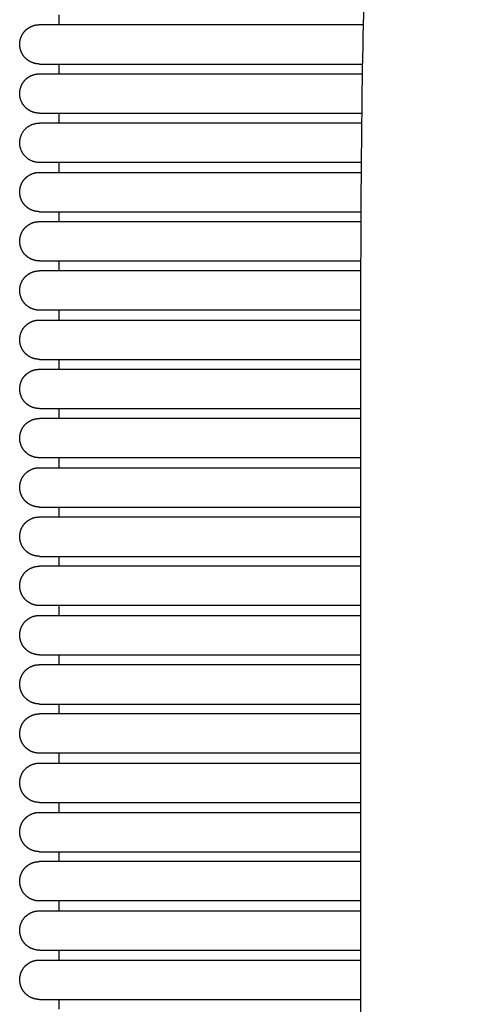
# Model space of a CAD drawing. Header units: millimetres. Extents: x -31695 to -19845, y -5614 to 7253.
# Tile 52 of 256: x -26214 to -26169, y -4088 to -3988. Entities that reach past the tile are written whole.
import ezdxf

# ---------------------------------------------------------------- set-up
doc = ezdxf.new("R2010")
doc.units = ezdxf.units.MM
doc.layers.add('2d', color=7, linetype='Continuous', true_color=0x000000)

msp = doc.modelspace()

# ---------------------------------------------------------------- linework, layer by layer
at = {"layer": '2d'}
msp.add_open_spline([(-26168.8, -4515.73), (-26170.17, -4513.3), (-26171.33, -4510.65), (-26173.29, -4505.03), (-26174.1, -4501.98), (-26174.76, -4498.89), (-26176.33, -4491.56), (-26177.2, -4483.4), (-26177.74, -4475.91), (-26178.55, -4464.6), (-26178.8, -4451.94), (-26179, -4430.91), (-26179, -4420.68), (-26179, -4409.82), (-26179, -4357.32), (-26179, -4288.99), (-26179, -4220.66), (-26179, -4152.32), (-26179, -4083.99), (-26179, -4031.49), (-26179, -4020.64), (-26179, -4010.4), (-26178.8, -3989.38), (-26178.55, -3976.72), (-26177.74, -3965.4), (-26177.2, -3957.91), (-26176.33, -3949.75), (-26174.76, -3942.42), (-26174.1, -3939.33), (-26173.29, -3936.28), (-26171.33, -3930.66), (-26170.17, -3928.01), (-26168.8, -3925.58)], degree=3, knots=[0, 0, 0, 0, 0.871586, 0.871586, 1.832717, 1.832717, 1.832717, 4.164635, 4.164635, 4.164635, 7.756184, 7.756184, 10.778456, 10.778456, 10.778456, 29.695123, 29.695123, 29.695123, 48.61179, 48.61179, 48.61179, 51.634065, 51.634065, 55.225611, 55.225611, 55.225611, 57.557529, 57.557529, 57.557529, 58.51866, 58.51866, 59.390246, 59.390246, 59.390246, 59.390246], dxfattribs=at)
for points in [[(-26209.61, -3988.68), (-26209.61, -3988.18), (-26209.61, -3987.68)], [(-26211.61, -3988.68), (-26195.17, -3988.68), (-26178.73, -3988.68)], [(-26211.61, -3992.68), (-26195.21, -3992.68), (-26178.81, -3992.68)], [(-26209.61, -3993.68), (-26209.61, -3993.18), (-26209.61, -3992.68)], [(-26211.61, -3993.68), (-26195.22, -3993.68), (-26178.82, -3993.68)], [(-26211.61, -3997.68), (-26195.25, -3997.68), (-26178.88, -3997.68)], [(-26209.61, -3998.68), (-26209.61, -3998.18), (-26209.61, -3997.68)], [(-26178.89, -3998.68), (-26195.25, -3998.68), (-26211.61, -3998.68)], [(-26178.93, -4002.68), (-26195.27, -4002.68), (-26211.61, -4002.68)], [(-26209.61, -4003.68), (-26209.61, -4003.18), (-26209.61, -4002.68)], [(-26211.61, -4003.68), (-26195.28, -4003.68), (-26178.94, -4003.68)], [(-26211.61, -4007.68), (-26195.29, -4007.68), (-26178.96, -4007.68)], [(-26209.61, -4008.68), (-26209.61, -4008.18), (-26209.61, -4007.68)], [(-26211.61, -4008.68), (-26195.29, -4008.68), (-26178.97, -4008.68)], [(-26211.61, -4012.68), (-26195.3, -4012.68), (-26178.98, -4012.68)], [(-26209.61, -4013.68), (-26209.61, -4013.18), (-26209.61, -4012.68)], [(-26178.99, -4013.68), (-26195.3, -4013.68), (-26211.61, -4013.68)], [(-26179, -4017.68), (-26195.3, -4017.68), (-26211.61, -4017.68)], [(-26209.61, -4018.68), (-26209.61, -4018.18), (-26209.61, -4017.68)], [(-26211.61, -4018.68), (-26195.31, -4018.68), (-26179, -4018.68)], [(-26211.61, -4022.68), (-26195.31, -4022.68), (-26179, -4022.68)], [(-26209.61, -4023.68), (-26209.61, -4023.18), (-26209.61, -4022.68)], [(-26211.61, -4023.68), (-26195.31, -4023.68), (-26179, -4023.68)], [(-26211.61, -4027.68), (-26195.31, -4027.68), (-26179, -4027.68)], [(-26209.61, -4028.68), (-26209.61, -4028.18), (-26209.61, -4027.68)], [(-26179, -4028.68), (-26195.31, -4028.68), (-26211.61, -4028.68)], [(-26179, -4032.68), (-26195.31, -4032.68), (-26211.61, -4032.68)], [(-26209.61, -4033.68), (-26209.61, -4033.18), (-26209.61, -4032.68)], [(-26211.61, -4033.68), (-26195.31, -4033.68), (-26179, -4033.68)], [(-26211.61, -4037.68), (-26195.31, -4037.68), (-26179, -4037.68)], [(-26209.61, -4038.68), (-26209.61, -4038.18), (-26209.61, -4037.68)], [(-26211.61, -4038.68), (-26195.31, -4038.68), (-26179, -4038.68)], [(-26211.61, -4042.68), (-26195.31, -4042.68), (-26179, -4042.68)], [(-26209.61, -4043.68), (-26209.61, -4043.18), (-26209.61, -4042.68)], [(-26179, -4043.68), (-26195.31, -4043.68), (-26211.61, -4043.68)], [(-26179, -4047.68), (-26195.31, -4047.68), (-26211.61, -4047.68)], [(-26209.61, -4048.68), (-26209.61, -4048.18), (-26209.61, -4047.68)], [(-26211.61, -4048.68), (-26195.31, -4048.68), (-26179, -4048.68)], [(-26211.61, -4052.68), (-26195.31, -4052.68), (-26179, -4052.68)], [(-26209.61, -4053.68), (-26209.61, -4053.18), (-26209.61, -4052.68)], [(-26211.61, -4053.68), (-26195.31, -4053.68), (-26179, -4053.68)], [(-26211.61, -4057.68), (-26195.31, -4057.68), (-26179, -4057.68)], [(-26209.61, -4058.68), (-26209.61, -4058.18), (-26209.61, -4057.68)], [(-26179, -4058.68), (-26195.31, -4058.68), (-26211.61, -4058.68)], [(-26179, -4062.68), (-26195.31, -4062.68), (-26211.61, -4062.68)], [(-26209.61, -4063.68), (-26209.61, -4063.18), (-26209.61, -4062.68)], [(-26211.61, -4063.68), (-26195.31, -4063.68), (-26179, -4063.68)], [(-26211.61, -4067.68), (-26195.31, -4067.68), (-26179, -4067.68)], [(-26209.61, -4068.68), (-26209.61, -4068.18), (-26209.61, -4067.68)], [(-26211.61, -4068.68), (-26195.31, -4068.68), (-26179, -4068.68)], [(-26211.61, -4072.68), (-26195.31, -4072.68), (-26179, -4072.68)], [(-26209.61, -4073.68), (-26209.61, -4073.18), (-26209.61, -4072.68)], [(-26179, -4073.68), (-26195.31, -4073.68), (-26211.61, -4073.68)], [(-26179, -4077.68), (-26195.31, -4077.68), (-26211.61, -4077.68)], [(-26209.61, -4078.68), (-26209.61, -4078.18), (-26209.61, -4077.68)], [(-26211.61, -4078.68), (-26195.31, -4078.68), (-26179, -4078.68)], [(-26211.61, -4082.68), (-26195.31, -4082.68), (-26179, -4082.68)], [(-26209.61, -4083.68), (-26209.61, -4083.18), (-26209.61, -4082.68)], [(-26211.61, -4083.68), (-26195.31, -4083.68), (-26179, -4083.68)], [(-26211.61, -4087.68), (-26195.31, -4087.68), (-26179, -4087.68)], [(-26209.61, -4088.68), (-26209.61, -4088.18), (-26209.61, -4087.68)]]:
    msp.add_open_spline(points, degree=2, dxfattribs=at)
for points, weights, degree, knots in [([(-26211.61, -3992.68), (-26211.61, -3992.68), (-26211.92, -3992.65), (-26212.11, -3992.62), (-26212.23, -3992.58), (-26212.6, -3992.43), (-26212.83, -3992.28), (-26213.03, -3992.09), (-26213.41, -3991.71), (-26213.61, -3991.21), (-26213.61, -3990.68), (-26213.61, -3990.14), (-26213.41, -3989.64), (-26213.03, -3989.26), (-26212.83, -3989.07), (-26212.6, -3988.92), (-26212.23, -3988.77), (-26212.11, -3988.73), (-26211.89, -3988.7), (-26211.7, -3988.68), (-26211.61, -3988.68)], [1, 1, 1, 1, 1, 1, 1, 1, 0.949253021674, 0.949253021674, 1, 0.949253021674, 0.949253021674, 1, 1, 1, 1, 1, 1, 1, 1], 3, [0, 0, 0, 0, 0.0204038, 0.0204038, 0.0645117, 0.0645117, 0.1576972, 0.1576972, 0.1576972, 0.3147768, 0.3147768, 0.3147768, 0.4718565, 0.4718565, 0.4718565, 0.5590816, 0.5590816, 0.6003683, 0.6003683, 0.6294925, 0.6294925, 0.6294925, 0.6294925]), ([(-26211.61, -3997.68), (-26211.7, -3997.67), (-26211.89, -3997.65), (-26212.11, -3997.62), (-26212.23, -3997.58), (-26212.6, -3997.44), (-26212.83, -3997.28), (-26213.03, -3997.09), (-26213.41, -3996.71), (-26213.61, -3996.21), (-26213.61, -3995.68), (-26213.61, -3995.14), (-26213.41, -3994.64), (-26213.03, -3994.26), (-26212.65, -3993.88), (-26212.15, -3993.68), (-26211.61, -3993.68)], [1, 1, 1, 1, 1, 1, 1, 1, 0.949253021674, 0.949253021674, 1, 0.949253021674, 0.949253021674, 1, 0.949252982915, 0.949252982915, 1], 3, [0, 0, 0, 0, 0.0291242, 0.0291242, 0.0704109, 0.0704109, 0.157636, 0.157636, 0.157636, 0.3147157, 0.3147157, 0.3147157, 0.4717953, 0.4717953, 0.4717953, 0.6288749, 0.6288749, 0.6288749, 0.6288749]), ([(-26211.61, -4002.68), (-26212.44, -4002.68), (-26213.03, -4002.09), (-26213.61, -4001.5), (-26213.61, -4000.68), (-26213.61, -3999.85), (-26213.03, -3999.26), (-26212.44, -3998.68), (-26211.61, -3998.68)], [1, 0.923879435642, 1, 0.923879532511, 1, 0.923879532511, 1, 0.923879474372, 1], 2, [0, 0, 0, 0.1570796, 0.1570796, 0.3141593, 0.3141593, 0.4712389, 0.4712389, 0.6283185, 0.6283185, 0.6283185]), ([(-26211.61, -4007.68), (-26211.61, -4007.68), (-26211.92, -4007.65), (-26212.11, -4007.62), (-26212.23, -4007.58), (-26212.6, -4007.44), (-26212.83, -4007.28), (-26213.03, -4007.09), (-26213.41, -4006.71), (-26213.61, -4006.21), (-26213.61, -4005.68), (-26213.61, -4005.14), (-26213.41, -4004.64), (-26213.03, -4004.26), (-26212.83, -4004.07), (-26212.6, -4003.92), (-26212.23, -4003.77), (-26212.11, -4003.73), (-26211.89, -4003.7), (-26211.7, -4003.68), (-26211.61, -4003.68)], [1, 1, 1, 1, 1, 1, 1, 1, 0.949253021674, 0.949253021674, 1, 0.949253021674, 0.949253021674, 1, 1, 1, 1, 1, 1, 1, 1], 3, [0, 0, 0, 0, 0.0204425, 0.0204425, 0.0645585, 0.0645585, 0.1577613, 0.1577613, 0.1577613, 0.3148409, 0.3148409, 0.3148409, 0.4719205, 0.4719205, 0.4719205, 0.5591457, 0.5591457, 0.6004324, 0.6004324, 0.6295566, 0.6295566, 0.6295566, 0.6295566]), ([(-26211.61, -4012.68), (-26211.61, -4012.68), (-26211.92, -4012.65), (-26212.11, -4012.62), (-26212.23, -4012.58), (-26212.6, -4012.44), (-26212.83, -4012.28), (-26213.03, -4012.09), (-26213.41, -4011.71), (-26213.61, -4011.21), (-26213.61, -4010.68), (-26213.61, -4010.14), (-26213.41, -4009.64), (-26213.03, -4009.26), (-26212.83, -4009.07), (-26212.6, -4008.92), (-26212.23, -4008.77), (-26212.11, -4008.73), (-26211.89, -4008.7), (-26211.7, -4008.68), (-26211.61, -4008.68)], [1, 1, 1, 1, 1, 1, 1, 1, 0.949253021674, 0.949253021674, 1, 0.949253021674, 0.949253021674, 1, 1, 1, 1, 1, 1, 1, 1], 3, [0, 0, 0, 0, 0.0204039, 0.0204039, 0.0645119, 0.0645119, 0.1576978, 0.1576978, 0.1576978, 0.3147774, 0.3147774, 0.3147774, 0.4718571, 0.4718571, 0.4718571, 0.5590822, 0.5590822, 0.6003689, 0.6003689, 0.6294931, 0.6294931, 0.6294931, 0.6294931]), ([(-26211.61, -4017.68), (-26212.15, -4017.68), (-26212.65, -4017.47), (-26213.03, -4017.09), (-26213.41, -4016.71), (-26213.61, -4016.21), (-26213.61, -4015.68), (-26213.61, -4015.14), (-26213.41, -4014.64), (-26213.03, -4014.26), (-26212.83, -4014.07), (-26212.6, -4013.92), (-26212.23, -4013.77), (-26212.11, -4013.73), (-26211.89, -4013.7), (-26211.7, -4013.68), (-26211.61, -4013.68)], [1, 0.949252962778, 0.949252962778, 1, 0.949253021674, 0.949253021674, 1, 0.949253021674, 0.949253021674, 1, 1, 1, 1, 1, 1, 1, 1], 3, [0, 0, 0, 0, 0.1570796, 0.1570796, 0.1570796, 0.3141593, 0.3141593, 0.3141593, 0.4712389, 0.4712389, 0.4712389, 0.5584641, 0.5584641, 0.5997507, 0.5997507, 0.6288749, 0.6288749, 0.6288749, 0.6288749]), ([(-26211.61, -4022.68), (-26211.7, -4022.67), (-26211.89, -4022.65), (-26212.11, -4022.62), (-26212.23, -4022.58), (-26212.6, -4022.44), (-26212.83, -4022.28), (-26213.03, -4022.09), (-26213.41, -4021.71), (-26213.61, -4021.21), (-26213.61, -4020.68), (-26213.61, -4020.14), (-26213.41, -4019.64), (-26213.03, -4019.26), (-26212.83, -4019.07), (-26212.6, -4018.92), (-26212.23, -4018.77), (-26212.11, -4018.73), (-26211.92, -4018.7), (-26211.61, -4018.68), (-26211.61, -4018.68)], [1, 1, 1, 1, 1, 1, 1, 1, 0.949253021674, 0.949253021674, 1, 0.949253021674, 0.949253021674, 1, 1, 1, 1, 1, 1, 1, 1], 3, [0, 0, 0, 0, 0.0291242, 0.0291242, 0.0704109, 0.0704109, 0.157636, 0.157636, 0.157636, 0.3147157, 0.3147157, 0.3147157, 0.4717953, 0.4717953, 0.4717953, 0.56499, 0.56499, 0.6091022, 0.6091022, 0.6295115, 0.6295115, 0.6295115, 0.6295115]), ([(-26211.61, -4027.68), (-26211.7, -4027.67), (-26211.89, -4027.65), (-26212.11, -4027.62), (-26212.23, -4027.58), (-26212.6, -4027.44), (-26212.83, -4027.28), (-26213.03, -4027.09), (-26213.41, -4026.71), (-26213.61, -4026.21), (-26213.61, -4025.68), (-26213.61, -4025.14), (-26213.41, -4024.64), (-26213.03, -4024.26), (-26212.83, -4024.07), (-26212.6, -4023.92), (-26212.23, -4023.77), (-26212.11, -4023.73), (-26211.89, -4023.7), (-26211.7, -4023.68), (-26211.61, -4023.68)], [1, 1, 1, 1, 1, 1, 1, 1, 0.949253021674, 0.949253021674, 1, 0.949253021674, 0.949253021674, 1, 1, 1, 1, 1, 1, 1, 1], 3, [0, 0, 0, 0, 0.0291242, 0.0291242, 0.0704109, 0.0704109, 0.157636, 0.157636, 0.157636, 0.3147157, 0.3147157, 0.3147157, 0.4717953, 0.4717953, 0.4717953, 0.5590205, 0.5590205, 0.6003071, 0.6003071, 0.6294313, 0.6294313, 0.6294313, 0.6294313]), ([(-26211.61, -4032.68), (-26211.7, -4032.67), (-26211.89, -4032.65), (-26212.11, -4032.62), (-26212.23, -4032.58), (-26212.6, -4032.44), (-26212.83, -4032.28), (-26213.03, -4032.09), (-26213.41, -4031.71), (-26213.61, -4031.21), (-26213.61, -4030.68), (-26213.61, -4030.14), (-26213.41, -4029.64), (-26213.03, -4029.26), (-26212.83, -4029.07), (-26212.6, -4028.92), (-26212.23, -4028.77), (-26212.11, -4028.73), (-26211.89, -4028.7), (-26211.7, -4028.68), (-26211.61, -4028.68)], [1, 1, 1, 1, 1, 1, 1, 1, 0.949253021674, 0.949253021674, 1, 0.949253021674, 0.949253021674, 1, 1, 1, 1, 1, 1, 1, 1], 3, [0, 0, 0, 0, 0.0291242, 0.0291242, 0.0704109, 0.0704109, 0.157636, 0.157636, 0.157636, 0.3147157, 0.3147157, 0.3147157, 0.4717953, 0.4717953, 0.4717953, 0.5590205, 0.5590205, 0.6003071, 0.6003071, 0.6294313, 0.6294313, 0.6294313, 0.6294313]), ([(-26211.61, -4037.68), (-26211.7, -4037.67), (-26211.89, -4037.65), (-26212.11, -4037.62), (-26212.23, -4037.58), (-26212.6, -4037.44), (-26212.83, -4037.28), (-26213.03, -4037.09), (-26213.41, -4036.71), (-26213.61, -4036.21), (-26213.61, -4035.68), (-26213.61, -4035.14), (-26213.41, -4034.64), (-26213.03, -4034.26), (-26212.83, -4034.07), (-26212.6, -4033.92), (-26212.23, -4033.77), (-26212.11, -4033.73), (-26211.89, -4033.7), (-26211.7, -4033.68), (-26211.61, -4033.68)], [1, 1, 1, 1, 1, 1, 1, 1, 0.949253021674, 0.949253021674, 1, 0.949253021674, 0.949253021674, 1, 1, 1, 1, 1, 1, 1, 1], 3, [0, 0, 0, 0, 0.0291242, 0.0291242, 0.0704109, 0.0704109, 0.157636, 0.157636, 0.157636, 0.3147157, 0.3147157, 0.3147157, 0.4717953, 0.4717953, 0.4717953, 0.5590205, 0.5590205, 0.6003071, 0.6003071, 0.6294313, 0.6294313, 0.6294313, 0.6294313]), ([(-26211.61, -4042.68), (-26211.7, -4042.67), (-26211.89, -4042.65), (-26212.11, -4042.62), (-26212.23, -4042.58), (-26212.6, -4042.44), (-26212.83, -4042.28), (-26213.03, -4042.09), (-26213.41, -4041.71), (-26213.61, -4041.21), (-26213.61, -4040.68), (-26213.61, -4040.14), (-26213.41, -4039.64), (-26213.03, -4039.26), (-26212.83, -4039.07), (-26212.6, -4038.92), (-26212.23, -4038.77), (-26212.11, -4038.73), (-26211.89, -4038.7), (-26211.7, -4038.68), (-26211.61, -4038.68)], [1, 1, 1, 1, 1, 1, 1, 1, 0.949253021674, 0.949253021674, 1, 0.949253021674, 0.949253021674, 1, 1, 1, 1, 1, 1, 1, 1], 3, [0, 0, 0, 0, 0.0291242, 0.0291242, 0.0704109, 0.0704109, 0.157636, 0.157636, 0.157636, 0.3147157, 0.3147157, 0.3147157, 0.4717953, 0.4717953, 0.4717953, 0.5590205, 0.5590205, 0.6003071, 0.6003071, 0.6294313, 0.6294313, 0.6294313, 0.6294313]), ([(-26211.61, -4047.68), (-26212.15, -4047.68), (-26212.65, -4047.47), (-26213.03, -4047.09), (-26213.41, -4046.71), (-26213.61, -4046.21), (-26213.61, -4045.68), (-26213.61, -4045.14), (-26213.41, -4044.64), (-26213.03, -4044.26), (-26212.83, -4044.07), (-26212.6, -4043.92), (-26212.23, -4043.77), (-26212.11, -4043.73), (-26211.92, -4043.7), (-26211.62, -4043.68), (-26211.61, -4043.68)], [1, 0.949252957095, 0.949252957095, 1, 0.949253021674, 0.949253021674, 1, 0.949253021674, 0.949253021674, 1, 1, 1, 1, 1, 1, 1, 1], 3, [0, 0, 0, 0, 0.1570796, 0.1570796, 0.1570796, 0.3141593, 0.3141593, 0.3141593, 0.4712389, 0.4712389, 0.4712389, 0.5642158, 0.5642158, 0.6082249, 0.6082249, 0.6290867, 0.6290867, 0.6290867, 0.6290867]), ([(-26211.61, -4052.68), (-26212.15, -4052.68), (-26212.65, -4052.47), (-26213.03, -4052.09), (-26213.41, -4051.71), (-26213.61, -4051.21), (-26213.61, -4050.68), (-26213.61, -4050.14), (-26213.41, -4049.64), (-26213.03, -4049.26), (-26212.83, -4049.07), (-26212.6, -4048.92), (-26212.23, -4048.77), (-26212.11, -4048.73), (-26211.89, -4048.7), (-26211.7, -4048.68), (-26211.61, -4048.68)], [1, 0.949252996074, 0.949252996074, 1, 0.949253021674, 0.949253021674, 1, 0.949253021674, 0.949253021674, 1, 1, 1, 1, 1, 1, 1, 1], 3, [0, 0, 0, 0, 0.1570796, 0.1570796, 0.1570796, 0.3141593, 0.3141593, 0.3141593, 0.4712389, 0.4712389, 0.4712389, 0.5584641, 0.5584641, 0.5997507, 0.5997507, 0.6288749, 0.6288749, 0.6288749, 0.6288749]), ([(-26211.61, -4057.68), (-26211.61, -4057.68), (-26211.92, -4057.65), (-26212.11, -4057.62), (-26212.23, -4057.58), (-26212.6, -4057.44), (-26212.83, -4057.28), (-26213.03, -4057.09), (-26213.41, -4056.71), (-26213.61, -4056.21), (-26213.61, -4055.68), (-26213.61, -4055.14), (-26213.41, -4054.64), (-26213.03, -4054.26), (-26212.83, -4054.07), (-26212.6, -4053.92), (-26212.23, -4053.77), (-26212.11, -4053.73), (-26211.92, -4053.7), (-26211.61, -4053.68), (-26211.61, -4053.68)], [1, 1, 1, 1, 1, 1, 1, 1, 0.949253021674, 0.949253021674, 1, 0.949253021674, 0.949253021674, 1, 1, 1, 1, 1, 1, 1, 1], 3, [0, 0, 0, 0, 0.0204517, 0.0204517, 0.064567, 0.064567, 0.1577683, 0.1577683, 0.1577683, 0.3148479, 0.3148479, 0.3148479, 0.4719276, 0.4719276, 0.4719276, 0.5651082, 0.5651082, 0.6092138, 0.6092138, 0.6296162, 0.6296162, 0.6296162, 0.6296162]), ([(-26211.61, -4062.68), (-26211.7, -4062.67), (-26211.89, -4062.65), (-26212.11, -4062.62), (-26212.23, -4062.58), (-26212.6, -4062.44), (-26212.83, -4062.28), (-26213.03, -4062.09), (-26213.41, -4061.71), (-26213.61, -4061.21), (-26213.61, -4060.68), (-26213.61, -4060.14), (-26213.41, -4059.64), (-26213.03, -4059.26), (-26212.83, -4059.07), (-26212.6, -4058.92), (-26212.23, -4058.77), (-26212.11, -4058.73), (-26211.89, -4058.7), (-26211.7, -4058.68), (-26211.61, -4058.68)], [1, 1, 1, 1, 1, 1, 1, 1, 0.949253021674, 0.949253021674, 1, 0.949253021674, 0.949253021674, 1, 1, 1, 1, 1, 1, 1, 1], 3, [0, 0, 0, 0, 0.0291242, 0.0291242, 0.0704109, 0.0704109, 0.157636, 0.157636, 0.157636, 0.3147157, 0.3147157, 0.3147157, 0.4717953, 0.4717953, 0.4717953, 0.5590205, 0.5590205, 0.6003071, 0.6003071, 0.6294313, 0.6294313, 0.6294313, 0.6294313]), ([(-26211.61, -4067.68), (-26211.61, -4067.68), (-26211.92, -4067.65), (-26212.11, -4067.62), (-26212.23, -4067.58), (-26212.6, -4067.44), (-26212.83, -4067.28), (-26213.03, -4067.09), (-26213.41, -4066.71), (-26213.61, -4066.21), (-26213.61, -4065.68), (-26213.61, -4065.14), (-26213.41, -4064.64), (-26213.03, -4064.26), (-26212.83, -4064.07), (-26212.6, -4063.92), (-26212.23, -4063.77), (-26212.11, -4063.73), (-26211.89, -4063.7), (-26211.7, -4063.68), (-26211.61, -4063.68)], [1, 1, 1, 1, 1, 1, 1, 1, 0.949253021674, 0.949253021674, 1, 0.949253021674, 0.949253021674, 1, 1, 1, 1, 1, 1, 1, 1], 3, [0, 0, 0, 0, 0.0204051, 0.0204051, 0.0645145, 0.0645145, 0.1577031, 0.1577031, 0.1577031, 0.3147828, 0.3147828, 0.3147828, 0.4718624, 0.4718624, 0.4718624, 0.5590876, 0.5590876, 0.6003742, 0.6003742, 0.6294984, 0.6294984, 0.6294984, 0.6294984]), ([(-26211.61, -4072.68), (-26211.61, -4072.68), (-26211.92, -4072.65), (-26212.11, -4072.62), (-26212.23, -4072.58), (-26212.6, -4072.44), (-26212.83, -4072.28), (-26213.03, -4072.09), (-26213.41, -4071.71), (-26213.61, -4071.21), (-26213.61, -4070.68), (-26213.61, -4070.14), (-26213.41, -4069.64), (-26213.03, -4069.26), (-26212.83, -4069.07), (-26212.6, -4068.92), (-26212.23, -4068.77), (-26212.11, -4068.73), (-26211.89, -4068.7), (-26211.7, -4068.68), (-26211.61, -4068.68)], [1, 1, 1, 1, 1, 1, 1, 1, 0.949253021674, 0.949253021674, 1, 0.949253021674, 0.949253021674, 1, 1, 1, 1, 1, 1, 1, 1], 3, [0, 0, 0, 0, 0.0204072, 0.0204072, 0.0645182, 0.0645182, 0.1577103, 0.1577103, 0.1577103, 0.3147899, 0.3147899, 0.3147899, 0.4718695, 0.4718695, 0.4718695, 0.5590947, 0.5590947, 0.6003814, 0.6003814, 0.6295056, 0.6295056, 0.6295056, 0.6295056]), ([(-26211.61, -4077.68), (-26212.15, -4077.68), (-26212.65, -4077.47), (-26213.03, -4077.09), (-26213.41, -4076.71), (-26213.61, -4076.21), (-26213.61, -4075.68), (-26213.61, -4075.14), (-26213.41, -4074.64), (-26213.03, -4074.26), (-26212.83, -4074.07), (-26212.6, -4073.92), (-26212.23, -4073.77), (-26212.11, -4073.73), (-26211.89, -4073.7), (-26211.7, -4073.68), (-26211.61, -4073.68)], [1, 0.949252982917, 0.949252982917, 1, 0.949253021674, 0.949253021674, 1, 0.949253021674, 0.949253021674, 1, 1, 1, 1, 1, 1, 1, 1], 3, [0, 0, 0, 0, 0.1570796, 0.1570796, 0.1570796, 0.3141593, 0.3141593, 0.3141593, 0.4712389, 0.4712389, 0.4712389, 0.5584641, 0.5584641, 0.5997507, 0.5997507, 0.6288749, 0.6288749, 0.6288749, 0.6288749]), ([(-26211.61, -4082.68), (-26212.15, -4082.68), (-26212.65, -4082.47), (-26213.03, -4082.09), (-26213.41, -4081.71), (-26213.61, -4081.21), (-26213.61, -4080.68), (-26213.61, -4080.14), (-26213.41, -4079.64), (-26213.03, -4079.26), (-26212.83, -4079.07), (-26212.6, -4078.92), (-26212.23, -4078.77), (-26212.11, -4078.73), (-26211.89, -4078.7), (-26211.7, -4078.68), (-26211.61, -4078.68)], [1, 0.949252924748, 0.949252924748, 1, 0.949253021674, 0.949253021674, 1, 0.949253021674, 0.949253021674, 1, 1, 1, 1, 1, 1, 1, 1], 3, [0, 0, 0, 0, 0.1570796, 0.1570796, 0.1570796, 0.3141593, 0.3141593, 0.3141593, 0.4712389, 0.4712389, 0.4712389, 0.5584641, 0.5584641, 0.5997507, 0.5997507, 0.6288749, 0.6288749, 0.6288749, 0.6288749]), ([(-26211.61, -4087.68), (-26212.15, -4087.68), (-26212.65, -4087.47), (-26213.03, -4087.09), (-26213.41, -4086.71), (-26213.61, -4086.21), (-26213.61, -4085.68), (-26213.61, -4085.14), (-26213.41, -4084.64), (-26213.03, -4084.26), (-26212.83, -4084.07), (-26212.6, -4083.92), (-26212.23, -4083.77), (-26212.11, -4083.73), (-26211.91, -4083.7), (-26211.62, -4083.68), (-26211.61, -4083.68)], [1, 0.949252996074, 0.949252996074, 1, 0.949253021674, 0.949253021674, 1, 0.949253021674, 0.949253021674, 1, 1, 1, 1, 1, 1, 1, 1], 3, [0, 0, 0, 0, 0.1570796, 0.1570796, 0.1570796, 0.3141593, 0.3141593, 0.3141593, 0.4712389, 0.4712389, 0.4712389, 0.5635956, 0.5635956, 0.6073111, 0.6073111, 0.6291096, 0.6291096, 0.6291096, 0.6291096])]:
    msp.add_rational_spline(points, weights, degree=degree, knots=knots, dxfattribs=at)

doc.saveas('drawing.dxf')
